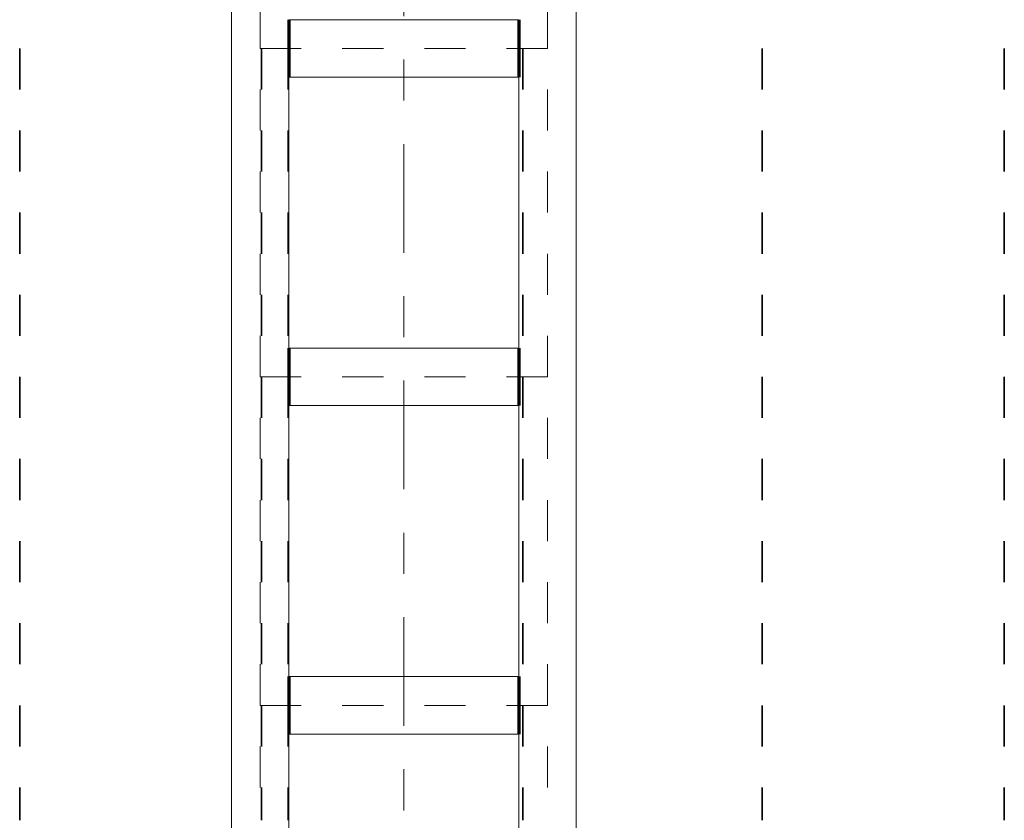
# Model space of a CAD drawing. Header units: metres. Extents: x -3.6 to 84.5, y -11 to 16.8.
# Tile 109 of 225: x 32 to 34.4, y 0.7 to 2.7. Entities that reach past the tile are written whole.
import ezdxf

# ---------------------------------------------------------------- set-up
doc = ezdxf.new("R2010")
doc.units = ezdxf.units.M
doc.header["$MEASUREMENT"] = 0
doc.linetypes.add('Achse', pattern=[0.2, 0.1, -0.05, 0, -0.05])
doc.linetypes.add('Strichlinie doppelt', pattern=[0.546806, 0.264583, -0.105833, 0.070556, -0.105833])
for name, color, linetype in [('155 - Bemaßung_ Beschriftung.Ausbau - Deckenelemente', 7, 'Continuous'), ('451 - Universal.Achsen Raster', 7, 'Continuous'), ('Neubau_612 - Struktur.Stahlbau', 7, 'Continuous')]:
    doc.layers.add(name, color=color, linetype=linetype)

msp = doc.modelspace()

# ---------------------------------------------------------------- linework, layer by layer
at = {"layer": '155 - Bemaßung_ Beschriftung.Ausbau - Deckenelemente', "color": 7, "linetype": 'Achse', "lineweight": 35}
for p, q in [((31.994, 5.19), (31.994, 0.71)), ((32.583, 5.19), (32.583, 0.71)), ((32.648, 5.19), (32.648, 0.71)), ((33.22, 5.19), (33.22, 0.71)), ((33.803, 5.19), (33.803, 0.71)), ((34.393, 5.19), (34.393, 0.71))]:
    msp.add_line(p, q, dxfattribs=at)
at = {"layer": '451 - Universal.Achsen Raster', "color": 160, "linetype": 'Strichlinie doppelt', "lineweight": 9, "true_color": 0x3232ff}
msp.add_line((32.93, -10.585), (32.93, 16.355), dxfattribs=at)
at = {"layer": 'Neubau_612 - Struktur.Stahlbau', "color": 1, "linetype": 'Continuous', "lineweight": 13}
for p, q in [((32.51, 0.39), (32.51, 5.41)), ((33.35, 0.39), (33.35, 5.41)), ((32.65, 2.66), (33.21, 2.66)), ((32.65, 1.86), (32.65, 2.52)), ((32.65, 2.52), (33.21, 2.52)), ((33.21, 1.86), (33.21, 2.52)), ((32.65, 1.86), (33.21, 1.86)), ((32.65, 1.06), (32.65, 1.72)), ((32.65, 1.72), (33.21, 1.72)), ((33.21, 1.06), (33.21, 1.72)), ((32.65, 1.06), (33.21, 1.06)), ((32.65, 0.39), (32.65, 0.92)), ((32.65, 0.92), (33.21, 0.92)), ((33.21, 0.39), (33.21, 0.92))]:
    msp.add_line(p, q, dxfattribs=at)
at = {"layer": 'Neubau_612 - Struktur.Stahlbau', "color": 1, "linetype": 'Achse', "lineweight": 9}
for p, q in [((32.58, 0.39), (32.58, 5.41)), ((33.28, 0.39), (33.28, 5.41)), ((32.58, 2.59), (33.28, 2.59)), ((32.58, 1.79), (33.28, 1.79)), ((32.58, 0.99), (33.28, 0.99))]:
    msp.add_line(p, q, dxfattribs=at)
at = {"layer": 'Neubau_612 - Struktur.Stahlbau', "color": 1, "linetype": 'Continuous', "lineweight": 70}
for p, q in [((32.65, 2.66), (32.65, 2.52)), ((33.21, 2.66), (33.21, 2.52)), ((32.65, 1.86), (32.65, 1.72)), ((33.21, 1.86), (33.21, 1.72)), ((32.65, 1.06), (32.65, 0.92)), ((33.21, 1.06), (33.21, 0.92))]:
    msp.add_line(p, q, dxfattribs=at)

doc.saveas('drawing.dxf')
